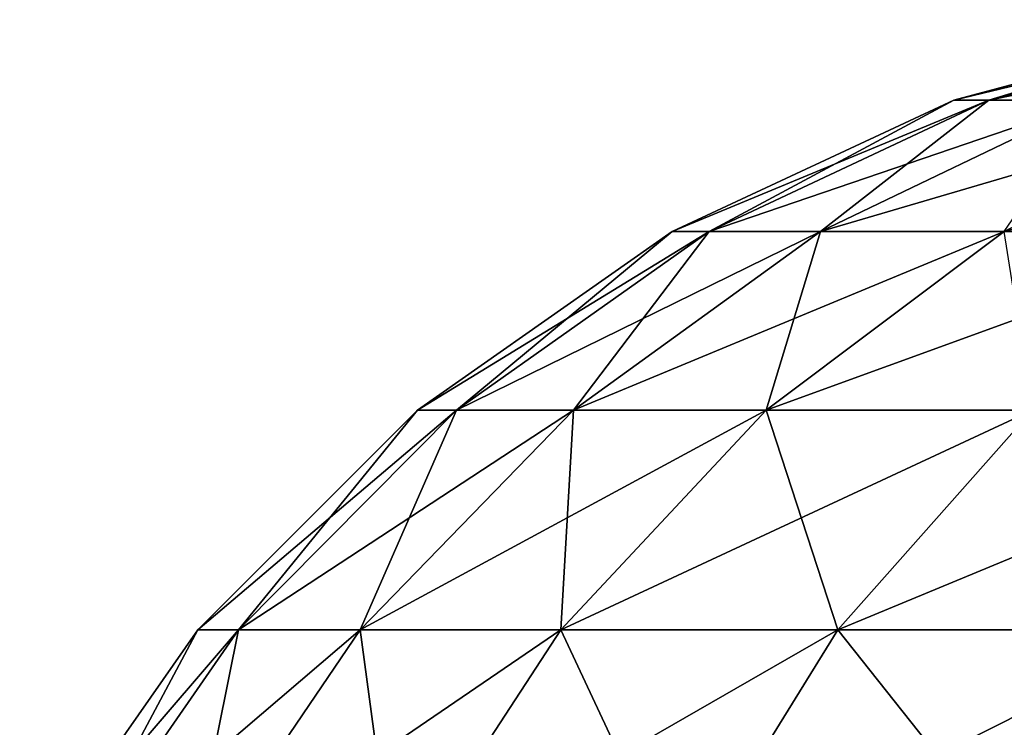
# Model space of a CAD drawing. Header units: millimetres. Extents: x -35 to 35, y -10 to 62.5.
# Tile 55 of 68: x -16.2 to -13.4, y 56.4 to 58.4. Entities that reach past the tile are written whole.
import ezdxf

# ---------------------------------------------------------------- set-up
doc = ezdxf.new("R2010")
doc.units = ezdxf.units.MM
doc.header["$LTSCALE"] = 65.185185
for name, color, linetype in [('58', 7, 'CONTINUOUS'), ('61', 7, 'CONTINUOUS'), ('65', 7, 'CONTINUOUS'), ('66', 7, 'CONTINUOUS')]:
    doc.layers.add(name, color=color, linetype=linetype)

msp = doc.modelspace()

# ---------------------------------------------------------------- linework, layer by layer
at = {"layer": '58', "color": 7, "linetype": 'CONTINUOUS'}
for points in [[(-13.9124, 55.4872, -21.7226), (-13.3942, 56.2689, -20.8996), (-10.8865, 57.0806, -21.0719), (-13.9124, 55.4872, -21.7226)], [(-11.8003, 55.4864, -22.9397), (-13.9124, 55.4872, -21.7226), (-10.8865, 57.0806, -21.0719), (-11.8003, 55.4864, -22.9397)]]:
    msp.add_3dface(points, dxfattribs=at)
at = {"layer": '61', "color": 7, "linetype": 'CONTINUOUS'}
for points in [[(-12.8287, 57.0816, 19.9475), (-12.3404, 57.751, 19.0736), (-13.6059, 50.5, 21.2413), (-12.8287, 57.0816, 19.9475)], [(-12.3404, 57.751, 19.0736), (-12.2729, 50.5, 18.9486), (-13.6059, 50.5, 21.2413), (-12.3404, 57.751, 19.0736)], [(-13.3942, 56.2689, 20.8996), (-12.8287, 57.0816, 19.9475), (-13.6059, 50.5, 21.2413), (-13.3942, 56.2689, 20.8996)]]:
    msp.add_3dface(points, dxfattribs=at)
at = {"layer": '65', "color": 7, "linetype": 'CONTINUOUS'}
for points in [[(-13.462, 58.1982, 1.6346), (-12.7182, 58.424), (-13.5609, 58.1982), (-13.462, 58.1982, 1.6346)], [(-12.6255, 58.424, 1.533), (-12.7182, 58.424), (-13.462, 58.1982, 1.6346), (-12.6255, 58.424, 1.533)], [(-13.1669, 58.1982, 3.2453), (-12.6255, 58.424, 1.533), (-13.462, 58.1982, 1.6346), (-13.1669, 58.1982, 3.2453)], [(-14.2469, 57.8293, 1.7299), (-13.5609, 58.1982), (-14.3515, 57.8293), (-14.2469, 57.8293, 1.7299)], [(-13.462, 58.1982, 1.6346), (-13.5609, 58.1982), (-14.2469, 57.8293, 1.7299), (-13.462, 58.1982, 1.6346)], [(-13.9345, 57.8293, 3.4345), (-13.462, 58.1982, 1.6346), (-14.2469, 57.8293, 1.7299), (-13.9345, 57.8293, 3.4345)], [(-13.1669, 58.1982, 3.2453), (-13.462, 58.1982, 1.6346), (-13.9345, 57.8293, 3.4345), (-13.1669, 58.1982, 3.2453)], [(-13.4189, 57.8293, 5.0891), (-13.1669, 58.1982, 3.2453), (-13.9345, 57.8293, 3.4345), (-13.4189, 57.8293, 5.0891)], [(-14.9561, 57.3285, 1.816), (-14.3515, 57.8293), (-15.0659, 57.3285), (-14.9561, 57.3285, 1.816)], [(-14.2469, 57.8293, 1.7299), (-14.3515, 57.8293), (-14.9561, 57.3285, 1.816), (-14.2469, 57.8293, 1.7299)], [(-14.6282, 57.3285, 3.6055), (-14.2469, 57.8293, 1.7299), (-14.9561, 57.3285, 1.816), (-14.6282, 57.3285, 3.6055)], [(-13.9345, 57.8293, 3.4345), (-14.2469, 57.8293, 1.7299), (-14.6282, 57.3285, 3.6055), (-13.9345, 57.8293, 3.4345)], [(-14.0869, 57.3285, 5.3425), (-13.9345, 57.8293, 3.4345), (-14.6282, 57.3285, 3.6055), (-14.0869, 57.3285, 5.3425)], [(-13.4189, 57.8293, 5.0891), (-13.9345, 57.8293, 3.4345), (-14.0869, 57.3285, 5.3425), (-13.4189, 57.8293, 5.0891)], [(-13.3402, 57.3285, 7.0015), (-13.4189, 57.8293, 5.0891), (-14.0869, 57.3285, 5.3425), (-13.3402, 57.3285, 7.0015)], [(-15.5681, 56.7113, 1.8903), (-15.0659, 57.3285), (-15.6825, 56.7113), (-15.5681, 56.7113, 1.8903)], [(-14.9561, 57.3285, 1.816), (-15.0659, 57.3285), (-15.5681, 56.7113, 1.8903), (-14.9561, 57.3285, 1.816)], [(-15.2268, 56.7113, 3.7531), (-14.9561, 57.3285, 1.816), (-15.5681, 56.7113, 1.8903), (-15.2268, 56.7113, 3.7531)], [(-14.6282, 57.3285, 3.6055), (-14.9561, 57.3285, 1.816), (-15.2268, 56.7113, 3.7531), (-14.6282, 57.3285, 3.6055)], [(-14.6634, 56.7113, 5.5611), (-14.6282, 57.3285, 3.6055), (-15.2268, 56.7113, 3.7531), (-14.6634, 56.7113, 5.5611)], [(-14.0869, 57.3285, 5.3425), (-14.6282, 57.3285, 3.6055), (-14.6634, 56.7113, 5.5611), (-14.0869, 57.3285, 5.3425)], [(-13.8861, 56.7113, 7.288), (-14.0869, 57.3285, 5.3425), (-14.6634, 56.7113, 5.5611), (-13.8861, 56.7113, 7.288)], [(-13.3402, 57.3285, 7.0015), (-14.0869, 57.3285, 5.3425), (-13.8861, 56.7113, 7.288), (-13.3402, 57.3285, 7.0015)], [(-12.9064, 56.7113, 8.9087), (-13.3402, 57.3285, 7.0015), (-13.8861, 56.7113, 7.288), (-12.9064, 56.7113, 8.9087)], [(-16.0643, 55.9962, 1.9506), (-15.6825, 56.7113), (-16.1823, 55.9962), (-16.0643, 55.9962, 1.9506)], [(-15.5681, 56.7113, 1.8903), (-15.6825, 56.7113), (-16.0643, 55.9962, 1.9506), (-15.5681, 56.7113, 1.8903)], [(-15.7121, 55.9962, 3.8727), (-15.5681, 56.7113, 1.8903), (-16.0643, 55.9962, 1.9506), (-15.7121, 55.9962, 3.8727)], [(-15.2268, 56.7113, 3.7531), (-15.5681, 56.7113, 1.8903), (-15.7121, 55.9962, 3.8727), (-15.2268, 56.7113, 3.7531)], [(-15.1307, 55.9962, 5.7383), (-15.2268, 56.7113, 3.7531), (-15.7121, 55.9962, 3.8727), (-15.1307, 55.9962, 5.7383)], [(-14.6634, 56.7113, 5.5611), (-15.2268, 56.7113, 3.7531), (-15.1307, 55.9962, 5.7383), (-14.6634, 56.7113, 5.5611)], [(-14.3287, 55.9962, 7.5203), (-14.6634, 56.7113, 5.5611), (-15.1307, 55.9962, 5.7383), (-14.3287, 55.9962, 7.5203)], [(-13.8861, 56.7113, 7.288), (-14.6634, 56.7113, 5.5611), (-14.3287, 55.9962, 7.5203), (-13.8861, 56.7113, 7.288)], [(-13.3178, 55.9962, 9.1926), (-13.8861, 56.7113, 7.288), (-14.3287, 55.9962, 7.5203), (-13.3178, 55.9962, 9.1926)], [(-12.9064, 56.7113, 8.9087), (-13.8861, 56.7113, 7.288), (-13.3178, 55.9962, 9.1926), (-12.9064, 56.7113, 8.9087)]]:
    msp.add_3dface(points, dxfattribs=at)
at = {"layer": '66', "color": 7, "linetype": 'CONTINUOUS'}
for points in [[(-13.5609, 58.1982), (-12.7182, 58.424), (-12.6255, 58.424, -1.533), (-13.5609, 58.1982)], [(-13.5609, 58.1982), (-12.6255, 58.424, -1.533), (-13.462, 58.1982, -1.6346), (-13.5609, 58.1982)], [(-12.6255, 58.424, -1.533), (-12.3487, 58.424, -3.0437), (-13.462, 58.1982, -1.6346), (-12.6255, 58.424, -1.533)], [(-13.462, 58.1982, -1.6346), (-12.3487, 58.424, -3.0437), (-13.1669, 58.1982, -3.2453), (-13.462, 58.1982, -1.6346)], [(-14.3515, 57.8293), (-13.5609, 58.1982), (-13.462, 58.1982, -1.6346), (-14.3515, 57.8293)], [(-14.3515, 57.8293), (-13.462, 58.1982, -1.6346), (-14.2469, 57.8293, -1.7299), (-14.3515, 57.8293)], [(-14.2469, 57.8293, -1.7299), (-13.1669, 58.1982, -3.2453), (-13.9345, 57.8293, -3.4345), (-14.2469, 57.8293, -1.7299)], [(-13.462, 58.1982, -1.6346), (-13.1669, 58.1982, -3.2453), (-14.2469, 57.8293, -1.7299), (-13.462, 58.1982, -1.6346)], [(-13.1669, 58.1982, -3.2453), (-12.6797, 58.1982, -4.8088), (-13.9345, 57.8293, -3.4345), (-13.1669, 58.1982, -3.2453)], [(-13.9345, 57.8293, -3.4345), (-12.6797, 58.1982, -4.8088), (-13.4189, 57.8293, -5.0891), (-13.9345, 57.8293, -3.4345)], [(-12.6797, 58.1982, -4.8088), (-12.0076, 58.1982, -6.3021), (-13.4189, 57.8293, -5.0891), (-12.6797, 58.1982, -4.8088)], [(-13.4189, 57.8293, -5.0891), (-12.0076, 58.1982, -6.3021), (-12.7076, 57.8293, -6.6695), (-13.4189, 57.8293, -5.0891)], [(-15.0659, 57.3285), (-14.3515, 57.8293), (-14.2469, 57.8293, -1.7299), (-15.0659, 57.3285)], [(-15.0659, 57.3285), (-14.2469, 57.8293, -1.7299), (-14.9561, 57.3285, -1.816), (-15.0659, 57.3285)], [(-14.9561, 57.3285, -1.816), (-13.9345, 57.8293, -3.4345), (-14.6282, 57.3285, -3.6055), (-14.9561, 57.3285, -1.816)], [(-14.2469, 57.8293, -1.7299), (-13.9345, 57.8293, -3.4345), (-14.9561, 57.3285, -1.816), (-14.2469, 57.8293, -1.7299)], [(-13.9345, 57.8293, -3.4345), (-13.4189, 57.8293, -5.0891), (-14.6282, 57.3285, -3.6055), (-13.9345, 57.8293, -3.4345)], [(-14.6282, 57.3285, -3.6055), (-13.4189, 57.8293, -5.0891), (-14.0869, 57.3285, -5.3425), (-14.6282, 57.3285, -3.6055)], [(-14.0869, 57.3285, -5.3425), (-12.7076, 57.8293, -6.6695), (-13.3402, 57.3285, -7.0015), (-14.0869, 57.3285, -5.3425)], [(-13.4189, 57.8293, -5.0891), (-12.7076, 57.8293, -6.6695), (-14.0869, 57.3285, -5.3425), (-13.4189, 57.8293, -5.0891)], [(-15.6825, 56.7113), (-14.9561, 57.3285, -1.816), (-15.5681, 56.7113, -1.8903), (-15.6825, 56.7113)], [(-15.6825, 56.7113), (-15.0659, 57.3285), (-14.9561, 57.3285, -1.816), (-15.6825, 56.7113)], [(-15.5681, 56.7113, -1.8903), (-14.6282, 57.3285, -3.6055), (-15.2268, 56.7113, -3.7531), (-15.5681, 56.7113, -1.8903)], [(-14.9561, 57.3285, -1.816), (-14.6282, 57.3285, -3.6055), (-15.5681, 56.7113, -1.8903), (-14.9561, 57.3285, -1.816)], [(-15.2268, 56.7113, -3.7531), (-14.0869, 57.3285, -5.3425), (-14.6634, 56.7113, -5.5611), (-15.2268, 56.7113, -3.7531)], [(-14.6282, 57.3285, -3.6055), (-14.0869, 57.3285, -5.3425), (-15.2268, 56.7113, -3.7531), (-14.6282, 57.3285, -3.6055)], [(-14.6634, 56.7113, -5.5611), (-13.3402, 57.3285, -7.0015), (-13.8861, 56.7113, -7.288), (-14.6634, 56.7113, -5.5611)], [(-14.0869, 57.3285, -5.3425), (-13.3402, 57.3285, -7.0015), (-14.6634, 56.7113, -5.5611), (-14.0869, 57.3285, -5.3425)], [(-13.3402, 57.3285, -7.0015), (-12.399, 57.3285, -8.5584), (-13.8861, 56.7113, -7.288), (-13.3402, 57.3285, -7.0015)], [(-13.8861, 56.7113, -7.288), (-12.399, 57.3285, -8.5584), (-12.9064, 56.7113, -8.9087), (-13.8861, 56.7113, -7.288)], [(-16.1823, 55.9962), (-15.6825, 56.7113), (-15.5681, 56.7113, -1.8903), (-16.1823, 55.9962)], [(-16.1823, 55.9962), (-15.5681, 56.7113, -1.8903), (-16.0643, 55.9962, -1.9506), (-16.1823, 55.9962)], [(-15.5681, 56.7113, -1.8903), (-15.2268, 56.7113, -3.7531), (-16.0643, 55.9962, -1.9506), (-15.5681, 56.7113, -1.8903)], [(-16.0643, 55.9962, -1.9506), (-15.2268, 56.7113, -3.7531), (-15.7121, 55.9962, -3.8727), (-16.0643, 55.9962, -1.9506)], [(-15.2268, 56.7113, -3.7531), (-14.6634, 56.7113, -5.5611), (-15.7121, 55.9962, -3.8727), (-15.2268, 56.7113, -3.7531)], [(-15.7121, 55.9962, -3.8727), (-14.6634, 56.7113, -5.5611), (-15.1307, 55.9962, -5.7383), (-15.7121, 55.9962, -3.8727)], [(-14.6634, 56.7113, -5.5611), (-13.8861, 56.7113, -7.288), (-15.1307, 55.9962, -5.7383), (-14.6634, 56.7113, -5.5611)], [(-15.1307, 55.9962, -5.7383), (-13.8861, 56.7113, -7.288), (-14.3287, 55.9962, -7.5203), (-15.1307, 55.9962, -5.7383)], [(-14.3287, 55.9962, -7.5203), (-12.9064, 56.7113, -8.9087), (-13.3178, 55.9962, -9.1926), (-14.3287, 55.9962, -7.5203)], [(-13.8861, 56.7113, -7.288), (-12.9064, 56.7113, -8.9087), (-14.3287, 55.9962, -7.5203), (-13.8861, 56.7113, -7.288)]]:
    msp.add_3dface(points, dxfattribs=at)

doc.saveas('drawing.dxf')
